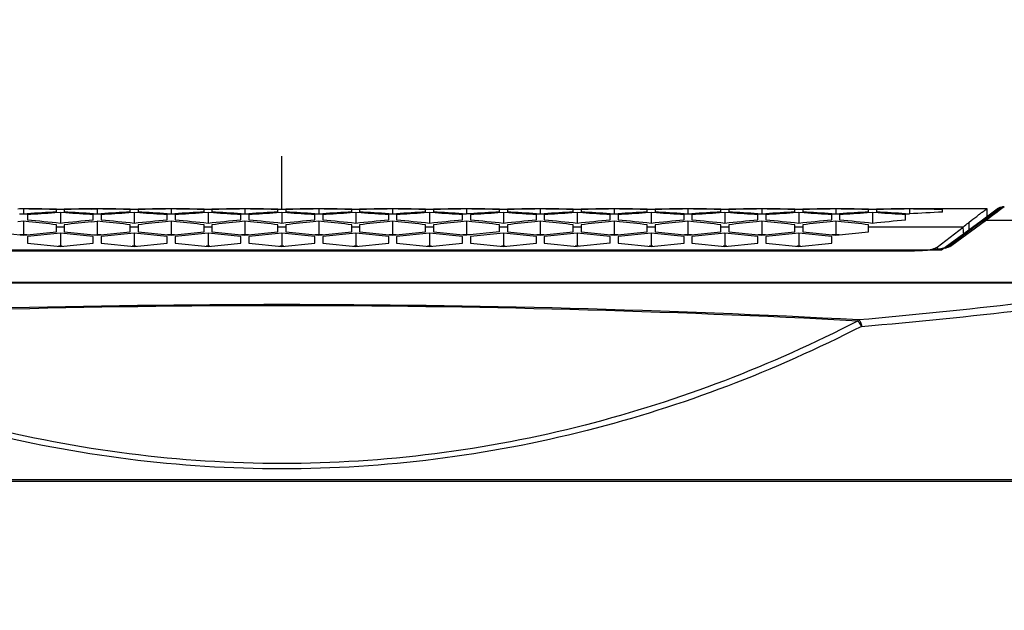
# Model space of a CAD drawing. Header units: millimetres. Extents: x 0 to 420, y 0 to 297.
# Tile 31 of 100: x 93 to 108, y 169 to 178. Entities that reach past the tile are written whole.
import ezdxf

# ---------------------------------------------------------------- set-up
doc = ezdxf.new("R2010")
doc.units = ezdxf.units.MM
doc.header["$LTSCALE"] = 23.1
doc.layers.get('0').update_dxf_attribs({"linetype": 'CONTINUOUS'})
doc.layers.add('03___PRT_ALL_CURVES', color=7, linetype='CONTINUOUS')
doc.layers.add('DIM_PILOTEES', color=7, linetype='CONTINUOUS')
doc.styles.get("Standard").update_dxf_attribs({"font": 'txt', "width": 0.7})
doc.dimstyles.new('DIMSTYLE_3', dxfattribs={"dimtxt": 2.5, "dimasz": 3.5, "dimexe": 2, "dimexo": 0, "dimtad": 1, "dimdec": 0, "dimlfac": 5, "dimdsep": 46, "dimtxsty": 'Standard', "dimblk": '_FILLED', "dimblk1": '_FILLED', "dimblk2": '_FILLED', "dimcen": 0, "dimazin": 2, "dimtp": 0.5, "dimtm": 0.5, "dimtfac": 1, "dimtdec": 0, "dimtofl": 0, "dimtmove": 0, "dimatfit": 3, "dimldrblk": '_FILLED', "dimfxl": 0, "dimtolj": 1, "dimarcsym": 0})

# ---------------------------------------------------------------- blocks, each defined once
blk = doc.blocks.new('_FILLED')
at = {"color": 0, "linetype": 'ByBlock'}
blk.add_solid([(0, 0), (-1, 0.1429), (-1, -0.1429)], dxfattribs=at)
blk = doc.blocks.new('*D4')
at = {"layer": 'DIM_PILOTEES', "color": 2, "linetype": 'Continuous'}
for p, q in [((96.75, 219.172), (36.484, 219.172)), ((38.484, 219.172), (38.484, 185.642)), ((38.484, 152.111), (38.484, 185.642)), ((79.922, 152.111), (36.484, 152.111))]:
    blk.add_line(p, q, dxfattribs=at)
at = {"layer": 'DIM_PILOTEES', "color": 2, "linetype": 'Continuous', "xscale": 3.5, "yscale": 3.5, "zscale": 3.5}
for p, rotation in [((38.484, 219.172), 90), ((38.484, 152.111), 270)]:
    blk.add_blockref('_FILLED', p, dxfattribs=dict(at, rotation=rotation))
at = {"layer": 'DIM_PILOTEES', "color": 2, "linetype": 'Continuous', "insert": (35.359, 185.642), "char_height": 2.5, "width": 8.03571, "attachment_point": 2, "rotation": 90, "line_spacing_factor": 0.9}
blk.add_mtext('{\\ftxt;\\W0.0001;\\H0.0001;\\~}{\\ftxt;\\W2.1428571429;\\H2.5; }{\\ftxt;\\W0.0001;\\H0.0001;\\~}', dxfattribs=at)

msp = doc.modelspace()

# ---------------------------------------------------------------- linework, layer by layer
at = {"color": 7, "linetype": 'Continuous'}
for p, q in [((92.6904, 175.4786), (92.5704, 175.4786)), ((92.6904, 175.4786), (92.6904, 175.4776)), ((93.8104, 175.4786), (93.6904, 175.4786)), ((93.6904, 175.4776), (93.6904, 175.4786)), ((93.8104, 175.4786), (93.8104, 175.4776)), ((94.9304, 175.4786), (94.8104, 175.4786)), ((94.8104, 175.4776), (94.8104, 175.4786)), ((94.9304, 175.4786), (94.9304, 175.4776)), ((96.0504, 175.4786), (95.9304, 175.4786)), ((95.9304, 175.4776), (95.9304, 175.4786)), ((96.0504, 175.4786), (96.0504, 175.4776)), ((97.1704, 175.4786), (97.0504, 175.4786)), ((97.0504, 175.4776), (97.0504, 175.4786)), ((97.1704, 175.4786), (97.1704, 175.4776)), ((98.2904, 175.4786), (98.1704, 175.4786)), ((98.1704, 175.4776), (98.1704, 175.4786)), ((98.2904, 175.4786), (98.2904, 175.4776)), ((99.4104, 175.4786), (99.2904, 175.4786)), ((99.2904, 175.4776), (99.2904, 175.4786)), ((99.4104, 175.4786), (99.4104, 175.4776)), ((100.5304, 175.4786), (100.4104, 175.4786)), ((100.4104, 175.4776), (100.4104, 175.4786)), ((100.5304, 175.4786), (100.5304, 175.4776)), ((101.6504, 175.4786), (101.5304, 175.4786)), ((101.5304, 175.4776), (101.5304, 175.4786)), ((101.6504, 175.4786), (101.6504, 175.4776)), ((102.7704, 175.4786), (102.6504, 175.4786)), ((102.6504, 175.4776), (102.6504, 175.4786)), ((102.7704, 175.4786), (102.7704, 175.4776)), ((103.8904, 175.4786), (103.7704, 175.4786)), ((103.7704, 175.4776), (103.7704, 175.4786)), ((103.8904, 175.4786), (103.8904, 175.4776)), ((105.0104, 175.4786), (104.8904, 175.4786)), ((104.8904, 175.4776), (104.8904, 175.4786)), ((105.0104, 175.4786), (105.0104, 175.4776)), ((107.2497, 175.4786), (106.0104, 175.4786)), ((106.0104, 175.4776), (106.0104, 175.4786)), ((107.4691, 175.4808), (107.2284, 175.2999)), ((107.2497, 175.4786), (107.2504, 175.4781)), ((107.2504, 175.3424), (107.2504, 175.4781)), ((107.4482, 175.4904), (107.3218, 175.3957)), ((107.5081, 175.5103), (107.4488, 175.4655)), ((92.6304, 175.4759), (92.547, 175.4748)), ((92.5714, 175.4044), (92.6304, 175.4007)), ((92.7138, 175.4748), (92.6304, 175.4759)), ((92.6304, 175.4759), (92.6304, 175.4007)), ((92.6304, 175.4007), (92.6894, 175.4044)), ((92.6904, 175.3888), (92.6904, 175.307)), ((93.1904, 175.4197), (93.107, 175.415)), ((93.1304, 175.4293), (93.1304, 175.4668)), ((93.1305, 175.472), (93.1904, 175.4708)), ((93.1904, 175.4708), (93.2503, 175.472)), ((93.2738, 175.415), (93.1904, 175.4197)), ((93.1904, 175.4197), (93.1904, 175.256)), ((93.2504, 175.4668), (93.2504, 175.4293)), ((93.667, 175.4748), (93.7504, 175.4759)), ((93.6904, 175.307), (93.6904, 175.3888)), ((93.6914, 175.4044), (93.7504, 175.4007)), ((93.8338, 175.4748), (93.7504, 175.4759)), ((93.7504, 175.4759), (93.7504, 175.4007)), ((93.7504, 175.4007), (93.8094, 175.4044)), ((93.8104, 175.3888), (93.8104, 175.307)), ((94.3104, 175.4197), (94.227, 175.415)), ((94.2504, 175.4293), (94.2504, 175.4668)), ((94.2505, 175.472), (94.3104, 175.4708)), ((94.3104, 175.4708), (94.3703, 175.472)), ((94.3938, 175.415), (94.3104, 175.4197)), ((94.3104, 175.4197), (94.3104, 175.256)), ((94.3704, 175.4668), (94.3704, 175.4293)), ((94.8704, 175.4759), (94.787, 175.4748)), ((94.8104, 175.307), (94.8104, 175.3888)), ((94.8114, 175.4044), (94.8704, 175.4007)), ((94.9538, 175.4748), (94.8704, 175.4759)), ((94.8704, 175.4759), (94.8704, 175.4007)), ((94.8704, 175.4007), (94.9294, 175.4044)), ((94.9304, 175.3888), (94.9304, 175.307)), ((95.4304, 175.4197), (95.347, 175.415)), ((95.3704, 175.4293), (95.3704, 175.4668)), ((95.3705, 175.472), (95.4304, 175.4708)), ((95.4304, 175.4708), (95.4903, 175.472)), ((95.5138, 175.415), (95.4304, 175.4197)), ((95.4304, 175.4197), (95.4304, 175.256)), ((95.4904, 175.4668), (95.4904, 175.4293)), ((95.9904, 175.4759), (95.907, 175.4748)), ((95.9304, 175.307), (95.9304, 175.3888)), ((95.9314, 175.4044), (95.9904, 175.4007)), ((96.0738, 175.4748), (95.9904, 175.4759)), ((95.9904, 175.4759), (95.9904, 175.4007)), ((95.9904, 175.4007), (96.0494, 175.4044)), ((96.0504, 175.3888), (96.0504, 175.307)), ((96.5504, 175.4197), (96.467, 175.415)), ((96.4904, 175.4293), (96.4904, 175.4668)), ((96.4905, 175.472), (96.5504, 175.4708)), ((96.5504, 175.4708), (96.6103, 175.472)), ((96.6338, 175.415), (96.5504, 175.4197)), ((96.5504, 175.4197), (96.5504, 175.256)), ((96.6104, 175.4668), (96.6104, 175.4293)), ((97.1104, 175.4759), (97.027, 175.4748)), ((97.0504, 175.307), (97.0504, 175.3888)), ((97.0514, 175.4044), (97.1104, 175.4007)), ((97.1938, 175.4748), (97.1104, 175.4759)), ((97.1104, 175.4759), (97.1104, 175.4007)), ((97.1104, 175.4007), (97.1694, 175.4044)), ((97.1704, 175.3888), (97.1704, 175.307)), ((97.6704, 175.4197), (97.587, 175.415)), ((97.6104, 175.4293), (97.6104, 175.4668)), ((97.6105, 175.472), (97.6704, 175.4708)), ((97.6704, 175.4708), (97.7303, 175.472)), ((97.7538, 175.415), (97.6704, 175.4197)), ((97.6704, 175.4197), (97.6704, 175.256)), ((97.7304, 175.4668), (97.7304, 175.4293)), ((98.2304, 175.4759), (98.147, 175.4748)), ((98.1704, 175.307), (98.1704, 175.3888)), ((98.1714, 175.4044), (98.2304, 175.4007)), ((98.3138, 175.4748), (98.2304, 175.4759)), ((98.2304, 175.4759), (98.2304, 175.4007)), ((98.2304, 175.4007), (98.2894, 175.4044)), ((98.2904, 175.3888), (98.2904, 175.307)), ((98.7904, 175.4197), (98.707, 175.415)), ((98.7304, 175.4293), (98.7304, 175.4668)), ((98.7305, 175.472), (98.7904, 175.4708)), ((98.7904, 175.4708), (98.8503, 175.472)), ((98.8738, 175.415), (98.7904, 175.4197)), ((98.7904, 175.4197), (98.7904, 175.256)), ((98.8504, 175.4668), (98.8504, 175.4293)), ((99.3504, 175.4759), (99.267, 175.4748)), ((99.2904, 175.307), (99.2904, 175.3888)), ((99.2914, 175.4044), (99.3504, 175.4007)), ((99.4338, 175.4748), (99.3504, 175.4759)), ((99.3504, 175.4759), (99.3504, 175.4007)), ((99.4094, 175.4044), (99.3504, 175.4007)), ((99.4104, 175.3888), (99.4104, 175.307)), ((99.9104, 175.4197), (99.827, 175.415)), ((99.8504, 175.4293), (99.8504, 175.4668)), ((99.8505, 175.472), (99.9104, 175.4708)), ((99.9104, 175.4708), (99.9703, 175.472)), ((99.9938, 175.415), (99.9104, 175.4197)), ((99.9104, 175.4197), (99.9104, 175.256)), ((99.9704, 175.4668), (99.9704, 175.4293)), ((100.4704, 175.4759), (100.387, 175.4748)), ((100.4104, 175.307), (100.4104, 175.3888)), ((100.4114, 175.4044), (100.4704, 175.4007)), ((100.5538, 175.4748), (100.4704, 175.4759)), ((100.4704, 175.4759), (100.4704, 175.4007)), ((100.4704, 175.4007), (100.5294, 175.4044)), ((100.5304, 175.3888), (100.5304, 175.307)), ((101.0304, 175.4197), (100.947, 175.415)), ((100.9704, 175.4293), (100.9704, 175.4668)), ((100.9705, 175.472), (101.0304, 175.4708)), ((101.0304, 175.4708), (101.0903, 175.472)), ((101.1138, 175.415), (101.0304, 175.4197)), ((101.0304, 175.4197), (101.0304, 175.256)), ((101.0904, 175.4668), (101.0904, 175.4293)), ((101.5904, 175.4759), (101.507, 175.4748)), ((101.5304, 175.307), (101.5304, 175.3888)), ((101.5314, 175.4044), (101.5904, 175.4007)), ((101.6738, 175.4748), (101.5904, 175.4759)), ((101.5904, 175.4759), (101.5904, 175.4007)), ((101.5904, 175.4007), (101.6494, 175.4044)), ((101.6504, 175.3888), (101.6504, 175.307)), ((102.1504, 175.4197), (102.067, 175.415)), ((102.0904, 175.4293), (102.0904, 175.4668)), ((102.0905, 175.472), (102.1504, 175.4708)), ((102.1504, 175.4708), (102.2103, 175.472)), ((102.2338, 175.415), (102.1504, 175.4197)), ((102.1504, 175.4197), (102.1504, 175.256)), ((102.2104, 175.4668), (102.2104, 175.4293)), ((102.7104, 175.4759), (102.627, 175.4748)), ((102.6504, 175.307), (102.6504, 175.3888)), ((102.6514, 175.4044), (102.7104, 175.4007)), ((102.7938, 175.4748), (102.7104, 175.4759)), ((102.7104, 175.4759), (102.7104, 175.4007)), ((102.7104, 175.4007), (102.7694, 175.4044)), ((102.7704, 175.3888), (102.7704, 175.307)), ((103.2704, 175.4197), (103.187, 175.415)), ((103.2104, 175.4293), (103.2104, 175.4668)), ((103.2105, 175.472), (103.2704, 175.4708)), ((103.2704, 175.4708), (103.3303, 175.472)), ((103.3538, 175.415), (103.2704, 175.4197)), ((103.2704, 175.4197), (103.2704, 175.256)), ((103.3304, 175.4668), (103.3304, 175.4293)), ((103.8304, 175.4759), (103.747, 175.4748)), ((103.7704, 175.307), (103.7704, 175.3888)), ((103.7714, 175.4044), (103.8304, 175.4007)), ((103.9138, 175.4748), (103.8304, 175.4759)), ((103.8304, 175.4759), (103.8304, 175.4007)), ((103.8304, 175.4007), (103.8894, 175.4044)), ((103.8904, 175.3888), (103.8904, 175.307)), ((104.3904, 175.4197), (104.307, 175.415)), ((104.3304, 175.4293), (104.3304, 175.4668)), ((104.3305, 175.472), (104.3904, 175.4708)), ((104.3904, 175.4708), (104.4503, 175.472)), ((104.4738, 175.415), (104.3904, 175.4197)), ((104.3904, 175.4197), (104.3904, 175.256)), ((104.4504, 175.4668), (104.4504, 175.4293)), ((104.9504, 175.4759), (104.867, 175.4748)), ((104.8904, 175.307), (104.8904, 175.3888)), ((104.8914, 175.4044), (104.9504, 175.4007)), ((105.0338, 175.4748), (104.9504, 175.4759)), ((104.9504, 175.4759), (104.9504, 175.4007)), ((104.9504, 175.4007), (105.0094, 175.4044)), ((105.0104, 175.3888), (105.0104, 175.307)), ((105.5104, 175.4197), (105.427, 175.415)), ((105.4504, 175.4293), (105.4504, 175.4668)), ((105.4505, 175.472), (105.5104, 175.4708)), ((105.5104, 175.4708), (105.5703, 175.472)), ((105.5938, 175.415), (105.5104, 175.4197)), ((105.5104, 175.4197), (105.5104, 175.256)), ((105.5704, 175.4668), (105.5704, 175.4293)), ((106.0704, 175.4759), (105.987, 175.4748)), ((106.0104, 175.307), (106.0104, 175.3888)), ((106.0114, 175.4044), (106.0704, 175.4007)), ((106.0704, 175.4759), (106.0704, 175.4007)), ((106.5704, 175.4293), (106.5704, 175.4668)), ((107.2501, 175.3422), (107.164, 175.2781)), ((107.3461, 175.4139), (107.2501, 175.3422)), ((92.6304, 175.2894), (92.547, 175.281)), ((92.7138, 175.281), (92.6304, 175.2894)), ((92.6304, 175.2894), (92.6304, 175.089)), ((93.1304, 175.1289), (93.1304, 175.236)), ((93.2504, 175.1975), (93.1304, 175.1975)), ((93.2504, 175.236), (93.2504, 175.1289)), ((93.667, 175.281), (93.7504, 175.2894)), ((93.8338, 175.281), (93.7504, 175.2894)), ((93.7504, 175.2894), (93.7504, 175.089)), ((94.2504, 175.1289), (94.2504, 175.236)), ((94.3704, 175.1975), (94.2504, 175.1975)), ((94.3704, 175.236), (94.3704, 175.1289)), ((94.8704, 175.2894), (94.787, 175.281)), ((94.9538, 175.281), (94.8704, 175.2894)), ((94.8704, 175.2894), (94.8704, 175.089)), ((95.3704, 175.1289), (95.3704, 175.236)), ((95.4904, 175.1975), (95.3704, 175.1975)), ((95.4904, 175.236), (95.4904, 175.1289)), ((95.9904, 175.2894), (95.907, 175.281)), ((96.0738, 175.281), (95.9904, 175.2894)), ((95.9904, 175.2894), (95.9904, 175.089)), ((96.4904, 175.1289), (96.4904, 175.236)), ((96.6104, 175.1975), (96.4904, 175.1975)), ((96.6104, 175.236), (96.6104, 175.1289)), ((97.1104, 175.2894), (97.027, 175.281)), ((97.1938, 175.281), (97.1104, 175.2894)), ((97.1104, 175.2894), (97.1104, 175.089)), ((97.6104, 175.1289), (97.6104, 175.236)), ((97.7304, 175.1975), (97.6104, 175.1975)), ((97.7304, 175.236), (97.7304, 175.1289)), ((98.2304, 175.2894), (98.147, 175.281)), ((98.3138, 175.281), (98.2304, 175.2894)), ((98.2304, 175.2894), (98.2304, 175.089)), ((98.7304, 175.1289), (98.7304, 175.236)), ((98.8504, 175.1975), (98.7304, 175.1975)), ((98.8504, 175.236), (98.8504, 175.1289)), ((99.3504, 175.2894), (99.267, 175.281)), ((99.4338, 175.281), (99.3504, 175.2894)), ((99.3504, 175.2894), (99.3504, 175.089)), ((99.8504, 175.1289), (99.8504, 175.236)), ((99.9704, 175.1975), (99.8504, 175.1975)), ((99.9704, 175.236), (99.9704, 175.1289)), ((100.4704, 175.2894), (100.387, 175.281)), ((100.5538, 175.281), (100.4704, 175.2894)), ((100.4704, 175.2894), (100.4704, 175.089)), ((100.9704, 175.1289), (100.9704, 175.236)), ((101.0904, 175.1975), (100.9704, 175.1975)), ((101.0904, 175.236), (101.0904, 175.1289)), ((101.5904, 175.2894), (101.507, 175.281)), ((101.6738, 175.281), (101.5904, 175.2894)), ((101.5904, 175.2894), (101.5904, 175.089)), ((102.0904, 175.1289), (102.0904, 175.236)), ((102.2104, 175.1975), (102.0904, 175.1975)), ((102.2104, 175.236), (102.2104, 175.1289)), ((102.7104, 175.2894), (102.627, 175.281)), ((102.7938, 175.281), (102.7104, 175.2894)), ((102.7104, 175.2894), (102.7104, 175.089)), ((103.2104, 175.1289), (103.2104, 175.236)), ((103.3304, 175.1975), (103.2104, 175.1975)), ((103.3304, 175.236), (103.3304, 175.1289)), ((103.8304, 175.2894), (103.747, 175.281)), ((103.9138, 175.281), (103.8304, 175.2894)), ((103.8304, 175.2894), (103.8304, 175.089)), ((104.3304, 175.1289), (104.3304, 175.236)), ((104.4504, 175.1975), (104.3304, 175.1975)), ((104.4504, 175.236), (104.4504, 175.1289)), ((104.9504, 175.2894), (104.867, 175.281)), ((105.0338, 175.281), (104.9504, 175.2894)), ((104.9504, 175.2894), (104.9504, 175.089)), ((105.4504, 175.1289), (105.4504, 175.236)), ((106.8832, 175.1975), (105.4504, 175.1975)), ((106.4891, 174.8965), (106.8832, 175.1975)), ((107.164, 175.2781), (106.6525, 174.9007)), ((107.2234, 175.2962), (106.712, 174.9189)), ((106.8937, 175.0787), (106.8832, 175.1975)), ((106.9761, 175.1395), (106.9761, 175.2763)), ((111.3292, 175.2999), (107.2284, 175.2999)), ((92.1304, 175.1289), (92.6304, 175.078)), ((92.6304, 175.089), (92.5763, 175.0835)), ((92.6304, 175.078), (93.1304, 175.1289)), ((92.6844, 175.0836), (92.6304, 175.089)), ((93.1904, 175.1106), (92.6904, 175.0597)), ((92.6904, 175.0597), (92.6904, 174.9579)), ((93.6904, 175.0597), (93.1904, 175.1106)), ((93.1904, 175.1106), (93.1904, 174.9129)), ((93.2504, 175.1289), (93.7504, 175.078)), ((93.6904, 174.9579), (93.6904, 175.0597)), ((93.6963, 175.0835), (93.7504, 175.089)), ((93.7504, 175.078), (94.2504, 175.1289)), ((93.8044, 175.0836), (93.7504, 175.089)), ((94.3104, 175.1106), (93.8104, 175.0597)), ((93.8104, 175.0597), (93.8104, 174.9579)), ((94.8104, 175.0597), (94.3104, 175.1106)), ((94.3104, 175.1106), (94.3104, 174.9129)), ((94.3704, 175.1289), (94.8704, 175.078)), ((94.8104, 174.9579), (94.8104, 175.0597)), ((94.8704, 175.089), (94.8163, 175.0835)), ((94.8704, 175.078), (95.3704, 175.1289)), ((94.9244, 175.0836), (94.8704, 175.089)), ((95.4304, 175.1106), (94.9304, 175.0597)), ((94.9304, 175.0597), (94.9304, 174.9579)), ((95.9304, 175.0597), (95.4304, 175.1106)), ((95.4304, 175.1106), (95.4304, 174.9129)), ((95.4904, 175.1289), (95.9904, 175.078)), ((95.9304, 174.9579), (95.9304, 175.0597)), ((95.9904, 175.089), (95.9363, 175.0835)), ((95.9904, 175.078), (96.4904, 175.1289)), ((96.0444, 175.0836), (95.9904, 175.089)), ((96.5504, 175.1106), (96.0504, 175.0597)), ((96.0504, 175.0597), (96.0504, 174.9579)), ((97.0504, 175.0597), (96.5504, 175.1106)), ((96.5504, 175.1106), (96.5504, 174.9129)), ((96.6104, 175.1289), (97.1104, 175.078)), ((97.0504, 174.9579), (97.0504, 175.0597)), ((97.1104, 175.089), (97.0563, 175.0835)), ((97.1104, 175.078), (97.6104, 175.1289)), ((97.1644, 175.0836), (97.1104, 175.089)), ((97.6704, 175.1106), (97.1704, 175.0597)), ((97.1704, 175.0597), (97.1704, 174.9579)), ((98.1704, 175.0597), (97.6704, 175.1106)), ((97.6704, 175.1106), (97.6704, 174.9129)), ((97.7304, 175.1289), (98.2304, 175.078)), ((98.1704, 174.9579), (98.1704, 175.0597)), ((98.2304, 175.089), (98.1763, 175.0835)), ((98.2304, 175.078), (98.7304, 175.1289)), ((98.2844, 175.0836), (98.2304, 175.089)), ((98.7904, 175.1106), (98.2904, 175.0597)), ((98.2904, 175.0597), (98.2904, 174.9579)), ((99.2904, 175.0597), (98.7904, 175.1106)), ((98.7904, 175.1106), (98.7904, 174.9129)), ((98.8504, 175.1289), (99.3504, 175.078)), ((99.2904, 174.9579), (99.2904, 175.0597)), ((99.3504, 175.089), (99.2963, 175.0835)), ((99.8504, 175.1289), (99.3504, 175.078)), ((99.4044, 175.0836), (99.3504, 175.089)), ((99.9104, 175.1106), (99.4104, 175.0597)), ((99.4104, 175.0597), (99.4104, 174.9579)), ((100.4104, 175.0597), (99.9104, 175.1106)), ((99.9104, 175.1106), (99.9104, 174.9129)), ((99.9704, 175.1289), (100.4704, 175.078)), ((100.4104, 174.9579), (100.4104, 175.0597)), ((100.4704, 175.089), (100.4163, 175.0835)), ((100.4704, 175.078), (100.9704, 175.1289)), ((100.5244, 175.0836), (100.4704, 175.089)), ((101.0304, 175.1106), (100.5304, 175.0597)), ((100.5304, 175.0597), (100.5304, 174.9579)), ((101.5304, 175.0597), (101.0304, 175.1106)), ((101.0304, 175.1106), (101.0304, 174.9129)), ((101.0904, 175.1289), (101.5904, 175.078)), ((101.5304, 174.9579), (101.5304, 175.0597)), ((101.5904, 175.089), (101.5363, 175.0835)), ((101.5904, 175.078), (102.0904, 175.1289)), ((101.6444, 175.0836), (101.5904, 175.089)), ((102.1504, 175.1106), (101.6504, 175.0597)), ((101.6504, 175.0597), (101.6504, 174.9579)), ((102.6504, 175.0597), (102.1504, 175.1106)), ((102.1504, 175.1106), (102.1504, 174.9129)), ((102.2104, 175.1289), (102.7104, 175.078)), ((102.6504, 174.9579), (102.6504, 175.0597)), ((102.7104, 175.089), (102.6563, 175.0835)), ((102.7104, 175.078), (103.2104, 175.1289)), ((102.7644, 175.0836), (102.7104, 175.089)), ((103.2704, 175.1106), (102.7704, 175.0597)), ((102.7704, 175.0597), (102.7704, 174.9579)), ((103.7704, 175.0597), (103.2704, 175.1106)), ((103.2704, 175.1106), (103.2704, 174.9129)), ((103.3304, 175.1289), (103.8304, 175.078)), ((103.7704, 174.9579), (103.7704, 175.0597)), ((103.8304, 175.089), (103.7763, 175.0835)), ((103.8304, 175.078), (104.3304, 175.1289)), ((103.8844, 175.0836), (103.8304, 175.089)), ((104.3904, 175.1106), (103.8904, 175.0597)), ((103.8904, 175.0597), (103.8904, 174.9579)), ((104.8904, 175.0597), (104.3904, 175.1106)), ((104.3904, 175.1106), (104.3904, 174.9129)), ((104.4504, 175.1289), (104.9504, 175.078)), ((104.8904, 174.9579), (104.8904, 175.0597)), ((104.9504, 175.089), (104.8963, 175.0835)), ((104.9504, 175.078), (105.4504, 175.1289)), ((105.0044, 175.0836), (104.9504, 175.089)), ((92.6904, 174.9579), (93.1904, 174.907)), ((93.1904, 174.9129), (93.1616, 174.91)), ((93.1904, 174.907), (93.6904, 174.9579)), ((93.2192, 174.91), (93.1904, 174.9129)), ((93.8104, 174.9579), (94.3104, 174.907)), ((94.3104, 174.9129), (94.2816, 174.91)), ((94.3104, 174.907), (94.8104, 174.9579)), ((94.3392, 174.91), (94.3104, 174.9129)), ((94.9304, 174.9579), (95.4304, 174.907)), ((95.4304, 174.9129), (95.4016, 174.91)), ((95.4304, 174.907), (95.9304, 174.9579)), ((95.4592, 174.91), (95.4304, 174.9129)), ((96.0504, 174.9579), (96.5504, 174.907)), ((96.5504, 174.9129), (96.5216, 174.91)), ((96.5504, 174.907), (97.0504, 174.9579)), ((96.5792, 174.91), (96.5504, 174.9129)), ((97.1704, 174.9579), (97.6704, 174.907)), ((97.6704, 174.9129), (97.6416, 174.91)), ((97.6704, 174.907), (98.1704, 174.9579)), ((97.6992, 174.91), (97.6704, 174.9129)), ((98.2904, 174.9579), (98.7904, 174.907)), ((98.7904, 174.9129), (98.7616, 174.91)), ((98.7904, 174.907), (99.2904, 174.9579)), ((98.8192, 174.91), (98.7904, 174.9129)), ((99.4104, 174.9579), (99.9104, 174.907)), ((99.9104, 174.9129), (99.8816, 174.91)), ((99.9104, 174.907), (100.4104, 174.9579)), ((99.9392, 174.91), (99.9104, 174.9129)), ((100.5304, 174.9579), (101.0304, 174.907)), ((101.0304, 174.9129), (101.0016, 174.91)), ((101.5304, 174.9579), (101.0304, 174.907)), ((101.0592, 174.91), (101.0304, 174.9129)), ((101.6504, 174.9579), (102.1504, 174.907)), ((102.1504, 174.9129), (102.1216, 174.91)), ((102.1504, 174.907), (102.6504, 174.9579)), ((102.1792, 174.91), (102.1504, 174.9129)), ((102.7704, 174.9579), (103.2704, 174.907)), ((103.2704, 174.9129), (103.2416, 174.91)), ((103.2704, 174.907), (103.7704, 174.9579)), ((103.2992, 174.91), (103.2704, 174.9129)), ((103.8904, 174.9579), (104.3904, 174.907)), ((104.3904, 174.9129), (104.3616, 174.91)), ((104.3904, 174.907), (104.8904, 174.9579)), ((104.4192, 174.91), (104.3904, 174.9129)), ((106.4891, 174.8965), (106.4891, 174.8621)), ((106.653, 174.9011), (106.653, 174.9011)), ((106.079, 174.8381), (87.0311, 174.8381)), ((106.0697, 174.8367), (87.0311, 174.8367)), ((106.0697, 174.8367), (106.0697, 174.8381)), ((82.936, 174.3652), (110.1647, 174.3652)), ((83.1372, 174.3545), (109.9636, 174.3545)), ((83.1373, 174.3531), (109.9635, 174.3531)), ((110.1445, 171.3352), (82.9456, 171.3352)), ((82.946, 171.3698), (110.1545, 171.3698))]:
    msp.add_line(p, q, dxfattribs=at)
for points in [[(107.5081, 175.5103), (107.5059, 175.5103), (107.4935, 175.5092), (107.4813, 175.5066), (107.4696, 175.5026), (107.4585, 175.4971), (107.4482, 175.4904)], [(107.5079, 175.5103), (107.5062, 175.5088), (107.4984, 175.5031), (107.4691, 175.4808)], [(107.4488, 175.4655), (107.4255, 175.4478), (107.398, 175.4273), (107.3661, 175.4032), (107.3281, 175.3747), (107.282, 175.3404), (107.2284, 175.2999)], [(106.653, 174.9011), (106.651, 174.9), (106.6464, 174.8977), (106.6391, 174.8947), (106.6293, 174.8912), (106.6171, 174.8873), (106.6025, 174.8833), (106.5856, 174.8792), (106.5665, 174.875), (106.5453, 174.8709), (106.5219, 174.867), (106.4966, 174.8631), (106.4693, 174.8595), (106.4403, 174.856), (106.4095, 174.8528), (106.3772, 174.8499), (106.3435, 174.8473), (106.3084, 174.8449), (106.2722, 174.8429), (106.235, 174.8413), (106.197, 174.84), (106.1582, 174.839), (106.1188, 174.8384), (106.079, 174.8381)]]:
    msp.add_lwpolyline(points, dxfattribs=at)
for centre, radius, start, end in [((92.408, 136.2603), 39.2184, 88.94438, 89.5874), ((93.9728, 136.2603), 39.2184, 90.4126, 91.05562), ((93.528, 136.2603), 39.2184, 88.94438, 89.5874), ((95.0928, 136.2603), 39.2184, 90.4126, 91.05562), ((94.648, 136.2603), 39.2184, 88.94438, 89.5874), ((96.2128, 136.2603), 39.2184, 90.4126, 91.05562), ((95.768, 136.2603), 39.2184, 88.94438, 89.5874), ((97.3328, 136.2603), 39.2184, 90.4126, 91.05562), ((96.888, 136.2603), 39.2184, 88.94438, 89.5874), ((98.4528, 136.2603), 39.2184, 90.4126, 91.05562), ((98.008, 136.2603), 39.2184, 88.94438, 89.5874), ((99.5728, 136.2603), 39.2184, 90.4126, 91.05562), ((99.128, 136.2603), 39.2184, 88.94438, 89.5874), ((100.6928, 136.2603), 39.2184, 90.4126, 91.05562), ((100.248, 136.2603), 39.2184, 88.94438, 89.5874), ((101.8128, 136.2603), 39.2184, 90.4126, 91.05562), ((101.368, 136.2603), 39.2184, 88.94438, 89.5874), ((102.9328, 136.2603), 39.2184, 90.4126, 91.05562), ((102.488, 136.2603), 39.2184, 88.94438, 89.5874), ((104.0528, 136.2603), 39.2184, 90.4126, 91.05562), ((103.608, 136.2603), 39.2184, 88.94438, 89.5874), ((105.1728, 136.2603), 39.2184, 90.4126, 91.05562), ((104.728, 136.2603), 39.2184, 88.94438, 89.5874), ((106.2928, 136.2603), 39.2184, 90.4126, 91.05562), ((95.0593, 137.2836), 38.1944, 92.89481, 93.55738), ((95.2926, 137.3955), 38.0823, 93.29016, 93.91818), ((92.1709, 136.4448), 39.0338, 88.59152, 89.20313), ((94.2098, 136.4448), 39.0338, 90.79687, 91.40848), ((91.3215, 137.2836), 38.1944, 86.44262, 87.10519), ((91.0881, 137.3955), 38.0823, 86.08182, 86.70984), ((96.1793, 137.2836), 38.1944, 92.89481, 93.55738), ((96.4126, 137.3955), 38.0823, 93.29016, 93.91818), ((93.2909, 136.4448), 39.0338, 88.59152, 89.20313), ((95.3298, 136.4448), 39.0338, 90.79687, 91.40848), ((92.4415, 137.2836), 38.1944, 86.44262, 87.10519), ((92.2081, 137.3955), 38.0823, 86.08182, 86.70984), ((97.2993, 137.2836), 38.1944, 92.89481, 93.55738), ((97.5326, 137.3955), 38.0823, 93.29016, 93.91818), ((94.4109, 136.4448), 39.0338, 88.59152, 89.20313), ((96.4498, 136.4448), 39.0338, 90.79687, 91.40848), ((93.5615, 137.2836), 38.1944, 86.44262, 87.10519), ((93.3281, 137.3955), 38.0823, 86.08182, 86.70984), ((98.4193, 137.2836), 38.1944, 92.89481, 93.55738), ((98.6526, 137.3955), 38.0823, 93.29016, 93.91818), ((95.5309, 136.4448), 39.0338, 88.59152, 89.20313), ((97.5698, 136.4448), 39.0338, 90.79687, 91.40848), ((94.6815, 137.2836), 38.1944, 86.44262, 87.10519), ((94.4481, 137.3955), 38.0823, 86.08182, 86.70984), ((99.5393, 137.2836), 38.1944, 92.89481, 93.55738), ((99.7726, 137.3955), 38.0823, 93.29016, 93.91818), ((96.6509, 136.4448), 39.0338, 88.59152, 89.20313), ((98.6898, 136.4448), 39.0338, 90.79687, 91.40848), ((95.8015, 137.2836), 38.1944, 86.44262, 87.10519), ((95.5681, 137.3955), 38.0823, 86.08182, 86.70984), ((100.6593, 137.2836), 38.1944, 92.89481, 93.55738), ((100.8926, 137.3955), 38.0823, 93.29016, 93.91818), ((97.7709, 136.4448), 39.0338, 88.59152, 89.20313), ((99.8098, 136.4448), 39.0338, 90.79687, 91.40848), ((96.9215, 137.2836), 38.1944, 86.44262, 87.10519), ((96.6881, 137.3955), 38.0823, 86.08182, 86.70984), ((101.7793, 137.2836), 38.1944, 92.89481, 93.55738), ((102.0126, 137.3955), 38.0823, 93.29016, 93.91818), ((98.8909, 136.4448), 39.0338, 88.59152, 89.20313), ((100.9298, 136.4448), 39.0338, 90.79687, 91.40848), ((98.0415, 137.2836), 38.1944, 86.44262, 87.10519), ((97.8081, 137.3955), 38.0823, 86.08182, 86.70984), ((102.8993, 137.2836), 38.1944, 92.89481, 93.55738), ((103.1326, 137.3955), 38.0823, 93.29016, 93.91818), ((100.0109, 136.4448), 39.0338, 88.59152, 89.20313), ((102.0498, 136.4448), 39.0338, 90.79687, 91.40848), ((99.1615, 137.2836), 38.1944, 86.44262, 87.10519), ((98.9281, 137.3955), 38.0823, 86.08182, 86.70984), ((104.0193, 137.2836), 38.1944, 92.89481, 93.55738), ((104.2526, 137.3955), 38.0823, 93.29016, 93.91818), ((101.1309, 136.4448), 39.0338, 88.59152, 89.20313), ((103.1698, 136.4448), 39.0338, 90.79687, 91.40848), ((100.2815, 137.2836), 38.1944, 86.44262, 87.10519), ((100.0481, 137.3955), 38.0823, 86.08182, 86.70984), ((105.1393, 137.2836), 38.1944, 92.89481, 93.55738), ((105.3726, 137.3955), 38.0823, 93.29016, 93.91818), ((102.2509, 136.4448), 39.0338, 88.59152, 89.20313), ((104.2898, 136.4448), 39.0338, 90.79687, 91.40848), ((101.4015, 137.2836), 38.1944, 86.44262, 87.10519), ((101.1681, 137.3955), 38.0823, 86.08182, 86.70984), ((106.2593, 137.2836), 38.1944, 92.89481, 93.55738), ((106.4926, 137.3955), 38.0823, 93.29016, 93.91818), ((103.3709, 136.4448), 39.0338, 88.59152, 89.20313), ((105.4098, 136.4448), 39.0338, 90.79687, 91.40848), ((102.5215, 137.2836), 38.1944, 86.44262, 87.10519), ((102.2881, 137.3955), 38.0823, 86.08182, 86.70984), ((107.3793, 137.2836), 38.1944, 92.89481, 93.55738), ((107.6126, 137.3955), 38.0823, 93.29016, 93.91818), ((104.4909, 136.4448), 39.0338, 88.59152, 89.20313), ((106.5298, 136.4448), 39.0338, 90.79687, 91.40848), ((103.6415, 137.2836), 38.1944, 86.44262, 87.10519), ((103.4081, 137.3955), 38.0823, 86.08182, 86.70984), ((105.6103, 136.4144), 39.0642, 88.5917, 89.32518), ((108.4986, 137.2968), 38.1812, 92.89473, 93.64628), ((89.1235, 137.8385), 37.6379, 83.79689, 84.56198), ((88.8875, 137.8764), 37.5998, 83.52071, 84.15921), ((97.2573, 137.8385), 37.6379, 95.43802, 96.20311), ((97.4933, 137.8764), 37.5998, 95.84079, 96.47929), ((90.2435, 137.8385), 37.6379, 83.79689, 84.56198), ((90.0075, 137.8764), 37.5998, 83.52071, 84.15921), ((98.3773, 137.8385), 37.6379, 95.43802, 96.20311), ((98.6133, 137.8764), 37.5998, 95.84079, 96.47929), ((91.3635, 137.8385), 37.6379, 83.79689, 84.56198), ((91.1275, 137.8764), 37.5998, 83.52071, 84.15921), ((99.4973, 137.8385), 37.6379, 95.43802, 96.20311), ((99.7333, 137.8764), 37.5998, 95.84079, 96.47929), ((92.4835, 137.8385), 37.6379, 83.79689, 84.56198), ((92.2475, 137.8764), 37.5998, 83.52071, 84.15921), ((100.6173, 137.8385), 37.6379, 95.43802, 96.20311), ((100.8533, 137.8764), 37.5998, 95.84079, 96.47929), ((93.6035, 137.8385), 37.6379, 83.79689, 84.56198), ((93.3675, 137.8764), 37.5998, 83.52071, 84.15921), ((101.7373, 137.8385), 37.6379, 95.43802, 96.20311), ((101.9733, 137.8764), 37.5998, 95.84079, 96.47929), ((94.7235, 137.8385), 37.6379, 83.79689, 84.56198), ((94.4875, 137.8764), 37.5998, 83.52071, 84.15921), ((102.8573, 137.8385), 37.6379, 95.43802, 96.20311), ((103.0933, 137.8764), 37.5998, 95.84079, 96.47929), ((95.8435, 137.8385), 37.6379, 83.79689, 84.56198), ((95.6075, 137.8764), 37.5998, 83.52071, 84.15921), ((103.9773, 137.8385), 37.6379, 95.43802, 96.20311), ((104.2133, 137.8764), 37.5998, 95.84079, 96.47929), ((96.9635, 137.8385), 37.6379, 83.79689, 84.56198), ((96.7275, 137.8764), 37.5998, 83.52071, 84.15921), ((105.0973, 137.8385), 37.6379, 95.43802, 96.20311), ((105.3333, 137.8764), 37.5998, 95.84079, 96.47929), ((98.0835, 137.8385), 37.6379, 83.79689, 84.56198), ((97.8475, 137.8764), 37.5998, 83.52071, 84.15921), ((106.2173, 137.8385), 37.6379, 95.43802, 96.20311), ((106.4533, 137.8764), 37.5998, 95.84079, 96.47929), ((99.2035, 137.8385), 37.6379, 83.79689, 84.56198), ((98.9675, 137.8764), 37.5998, 83.52071, 84.15921), ((107.3373, 137.8385), 37.6379, 95.43802, 96.20311), ((107.5733, 137.8764), 37.5998, 95.84079, 96.47929), ((100.3235, 137.8385), 37.6379, 83.79689, 84.56198), ((100.0875, 137.8764), 37.5998, 83.52071, 84.15921), ((108.4573, 137.8385), 37.6379, 95.43802, 96.20311), ((108.6933, 137.8764), 37.5998, 95.84079, 96.47929), ((101.4435, 137.8385), 37.6379, 83.79689, 84.56198), ((101.2075, 137.8764), 37.5998, 83.52071, 84.15921), ((109.5773, 137.8385), 37.6379, 95.43802, 96.20311), ((107.2189, 175.2037), 0.0925, 122.77862, 126.41938), ((107.2197, 175.2006), 0.0957, 87.78449, 103.46739), ((105.7932, 177.2324), 2.4071, 306.45224, 306.59972), ((106.4615, 175.5235), 0.6596, 283.61524, 285.04705), ((96.5504, 8.8954), 165.1276, 86.963571, 93.03643), ((96.5504, 9.7435), 164.2626, 86.952242, 93.047758)]:
    msp.add_arc(centre, radius, start, end, dxfattribs=at)
msp.add_ellipse((106.0015, 174.9158), major_axis=(0.5, 0), ratio=0.1736177, start_param=-0.9945314, end_param=-0.2235441, dxfattribs=at)
for points, knots in [([(106.9761, 175.2763), (107.0137, 175.3054), (107.0664, 175.3463), (107.132, 175.3963), (107.1702, 175.4251), (107.2009, 175.4474), (107.224, 175.4642), (107.2392, 175.4732), (107.2469, 175.4786), (107.2496, 175.4786)], [0, 0, 0, 0, 0.4186436, 0.5871478, 0.7276739, 0.8396799, 0.9226578, 0.9761475, 1, 1, 1, 1]), ([(106.8832, 175.1975), (106.8909, 175.2046), (106.921, 175.2317), (106.9523, 175.2578), (106.9761, 175.2763)], [0, 0, 0, 0, 0.2559242, 1, 1, 1, 1]), ([(106.6168, 174.8823), (106.5816, 174.8738), (106.5019, 174.8601), (106.3195, 174.8411), (106.1722, 174.8367), (106.0697, 174.8367)], [0, 0, 0, 0, 0.1973541, 0.440739, 1, 1, 1, 1]), ([(106.6853, 174.9042), (106.6816, 174.9025), (106.6645, 174.8956), (106.6467, 174.8902), (106.6328, 174.8864)], [0, 0, 0, 0, 0.2187917, 1, 1, 1, 1]), ([(106.712, 174.9189), (106.7102, 174.9176), (106.7018, 174.9119), (106.6926, 174.9074), (106.6853, 174.9042)], [0, 0, 0, 0, 0.2177909, 1, 1, 1, 1]), ([(109.9635, 174.3531), (109.2291, 174.2335), (107.6764, 174.0195), (106.1172, 173.8618), (105.2973, 173.7911)], [0, 0, 0, 0, 0.4748419, 1, 1, 1, 1]), ([(105.3421, 173.6925), (106.1661, 173.7632), (107.7333, 173.9209), (109.2941, 174.135), (110.0323, 174.2545)], [0, 0, 0, 0, 0.52516, 1, 1, 1, 1]), ([(96.5504, 171.5285), (94.9945, 171.5285), (91.9429, 171.9172), (89.0789, 173.0158), (87.7587, 173.6925)], [0, 0, 0, 0, 0.511886, 1, 1, 1, 1]), ([(105.2839, 173.7737), (103.9732, 173.0976), (101.1274, 171.9992), (96.5503, 171.4115), (91.9733, 171.9992), (89.1276, 173.0976), (87.8168, 173.7737)], [0, 0, 0, 0, 0.2441352, 0.5000019, 0.7558682, 1, 1, 1, 1]), ([(105.3421, 173.6925), (104.0216, 173.0157), (101.1576, 171.917), (98.106, 171.5285), (96.5504, 171.5285)], [0, 0, 0, 0, 0.488196, 1, 1, 1, 1]), ([(105.2972, 173.7911), (105.296, 173.7904), (105.2901, 173.7859), (105.2864, 173.7791), (105.2839, 173.7737)], [0, 0, 0, 0, 0.1921226, 1, 1, 1, 1]), ([(105.3421, 173.6926), (105.3387, 173.7009), (105.324, 173.7308), (105.3038, 173.7595), (105.2839, 173.7737)], [0, 0, 0, 0, 0.2691385, 1, 1, 1, 1]), ([(105.2972, 173.7911), (105.3114, 173.7864), (105.3337, 173.7503), (105.3406, 173.7148), (105.3421, 173.6926)], [0, 0, 0, 0, 0.4014504, 1, 1, 1, 1])]:
    msp.add_open_spline(points, degree=3, knots=knots, dxfattribs=at)
for points in [[(107.2284, 175.2999), (107.2076, 175.3007), (107.1854, 175.294), (107.1687, 175.2816)], [(107.1974, 175.2936), (107.1873, 175.2912), (107.1775, 175.2871), (107.1688, 175.2814)], [(106.712, 174.9189), (106.6914, 174.9197), (106.6693, 174.9131), (106.6527, 174.9008)]]:
    msp.add_open_spline(points, degree=3, dxfattribs=at)
at = {"layer": '03___PRT_ALL_CURVES', "color": 4, "linetype": 'Continuous'}
msp.add_line((96.5504, 175.4712), (96.5504, 176.2767), dxfattribs=at)
at = {"layer": '03___PRT_ALL_CURVES', "color": 40, "linetype": 'Continuous'}
for p, q in [((107.4192, 175.4871), (107.1546, 175.2908)), ((107.2507, 175.3618), (107.4192, 175.4871)), ((107.4192, 175.4871), (107.4504, 175.5103)), ((107.1546, 175.2908), (106.555, 174.8485)), ((106.555, 174.8485), (86.5457, 174.8485))]:
    msp.add_line(p, q, dxfattribs=at)

# ---------------------------------------------------------------- dimensions: what is measured, and where the dimension line sits
at = {"layer": 'DIM_PILOTEES', "color": 2, "linetype": 'Continuous'}
dim = msp.add_linear_dim(base=(38.4843, 219.1724), p1=(79.9215, 152.1112), p2=(96.7504, 219.1724), angle=90, text='{\\ftxt;\\W0.0001;\\H0.0001;\\~}{\\ftxt;\\W2.1428571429;\\H2.5; }{\\ftxt;\\W0.0001;\\H0.0001;\\~}', dimstyle='DIMSTYLE_3', dxfattribs=at)
dim.commit()
dim.dimension.update_dxf_attribs({"geometry": '*D4', "text_midpoint": (38.4843, 185.2847), "dimtype": 160})

doc.saveas('drawing.dxf')
